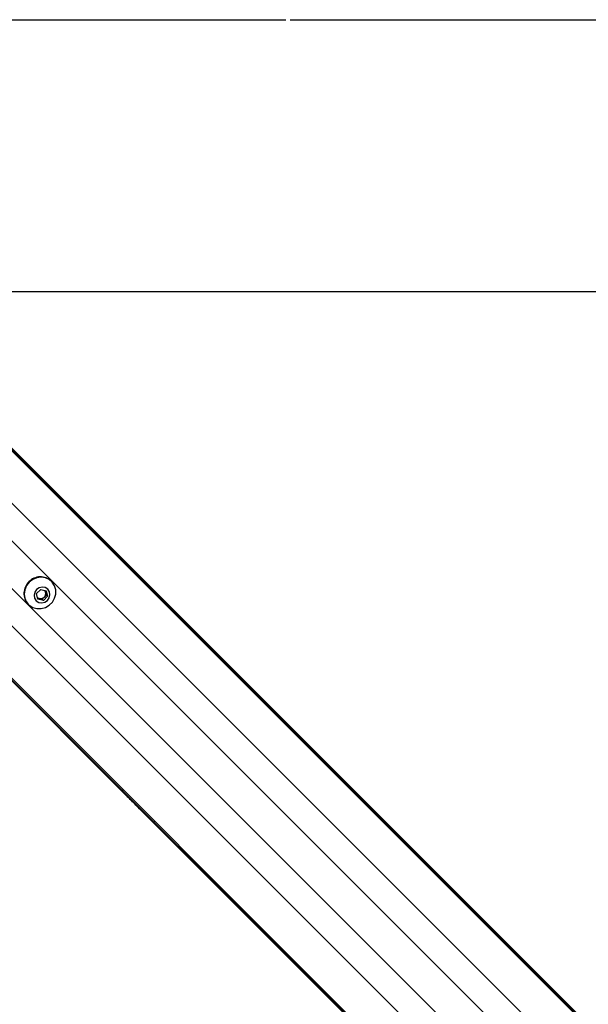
# Model space of a CAD drawing. Header units: millimetres. Extents: x 20 to 19939, y 40 to 15016.
# Tile 76 of 106: x 7102 to 7433, y 14121 to 14696. Entities that reach past the tile are written whole.
import ezdxf

# ---------------------------------------------------------------- set-up
doc = ezdxf.new("R2010")
doc.units = ezdxf.units.MM
doc.header["$LTSCALE"] = 2
doc.layers.add('COMPONENT_GEOMETRY', color=7, linetype='Continuous')
doc.styles.add('SLDTEXTSTYLE0', font='TXT', dxfattribs={"width": 0.75})
doc.dimstyles.new('SLDDIMSTYLE0', dxfattribs={"dimtxt": 100, "dimasz": 6.604, "dimexe": 0, "dimexo": 0.0625, "dimgap": 25, "dimtad": 0, "dimtih": 1, "dimtoh": 1, "dimdec": 1, "dimrnd": 1e-09, "dimzin": 12, "dimdsep": 46, "dimtxsty": 'SLDTEXTSTYLE0', "dimsah": 1, "dimcen": 0.09, "dimadec": 0, "dimazin": 3, "dimtfac": 1, "dimtdec": 1, "dimtofl": 0, "dimtmove": 0, "dimatfit": 3, "dimfxl": 1, "dimfrac": 2, "dimtolj": 1, "dimtzin": 12, "dimarcsym": 0})

# ---------------------------------------------------------------- blocks, each defined once
blk = doc.blocks.new('_D')
at = {"layer": 'COMPONENT_GEOMETRY', "color": 7}
for p, q in [((7259.45, 14695.64), (13752.92, 14695.64)), ((13746.57, 14695.64), (13746.57, 12212.01)), ((13546.5, 12191.7), (13516.03, 12191.7)), ((13516.03, 12191.7), (13516.03, 12032.95)), ((13946.64, 12191.7), (13977.11, 12191.7)), ((13977.11, 12191.7), (13977.11, 12032.95)), ((13516.03, 12032.95), (13546.5, 12032.95)), ((13977.11, 12032.95), (13946.64, 12032.95)), ((13746.57, 9399.71), (13746.57, 11883.33)), ((9509.2, 9399.71), (13752.92, 9399.71))]:
    blk.add_line(p, q, dxfattribs=at)
for points in [[(13746.57, 14695.64), (13745.55, 14689.04), (13747.59, 14689.04)], [(13746.57, 9399.71), (13747.59, 9406.31), (13745.55, 9406.31)]]:
    blk.add_solid(points, dxfattribs=at)
at = {"layer": 'COMPONENT_GEOMETRY', "color": 7, "char_height": 100, "attachment_point": 1, "style": 'SLDTEXTSTYLE0'}
for s, insert in [('8\'8.25"', (13546.5, 12161.86)), ('2648mm', (13473.79, 12012.24))]:
    blk.add_mtext(s, dxfattribs=dict(at, insert=insert))

msp = doc.modelspace()

# ---------------------------------------------------------------- linework, layer by layer
at = {"color": 7, "linetype": 'Continuous', "lineweight": 25}
for p, q in [((6951.21, 14591.61), (7978, 13564.81)), ((6953.62, 14588.64), (7993.24, 13549.02)), ((6883.32, 14523.73), (7162.14, 14244.91)), ((6886.29, 14521.31), (7930.77, 13476.83)), ((7120.36, 14368.01), (7120.17, 14368.19)), ((7111.57, 14360.91), (7114.02, 14363.36)), ((7114.02, 14363.36), (7117.23, 14362.59)), ((7116.63, 14362.74), (7116.87, 14361.74)), ((7117.23, 14362.59), (7118, 14359.38)), ((7112.34, 14357.7), (7111.57, 14360.91)), ((7113.19, 14358.06), (7112.19, 14358.3)), ((7115.55, 14356.93), (7112.34, 14357.7)), ((7114.8, 14357.68), (7113.19, 14358.06)), ((7116.03, 14358.9), (7114.8, 14357.68)), ((7114.8, 14357.68), (7115.55, 14356.93)), ((7118, 14359.38), (7115.55, 14356.93)), ((7117.25, 14360.13), (7116.03, 14358.9)), ((7116.87, 14361.74), (7117.25, 14360.13)), ((7117.25, 14360.13), (7118, 14359.38)), ((7106.74, 14354.76), (7106.92, 14354.57)), ((7162.14, 14244.91), (7167.8, 14239.24)), ((7167.8, 14239.24), (7174.5, 14232.55)), ((7174.5, 14232.55), (7183.64, 14223.41)), ((7183.64, 14223.41), (7915.04, 13492))]:
    msp.add_line(p, q, dxfattribs=at)
at = {"color": 8, "linetype": 'Continuous', "lineweight": 25}
for p, q in [((6955.58, 14585.67), (8217.74, 13323.51)), ((6940.81, 14569.9), (8204.65, 13306.06)), ((6905.03, 14534.12), (8168.87, 13270.28)), ((6889.26, 14519.35), (8151.15, 13257.46)), ((6981.3, 14507.56), (7873.4, 13615.46)), ((6967.37, 14493.63), (7859.47, 13601.53))]:
    msp.add_line(p, q, dxfattribs=at)
at = {"color": 7, "linetype": 'Continuous', "lineweight": 25, "flags": 128}
for points in [[(9506.66, 14536.84), (8225.47, 14536.86), (7022.75, 14536.92)], [(7107.33, 14367.6), (7105.75, 14365.56), (7104.76, 14363.19), (7104.42, 14360.69), (7104.77, 14358.23), (7105.78, 14356), (7107.37, 14354.16), (7109.43, 14352.85), (7111.79, 14352.16), (7114.3, 14352.15), (7116.76, 14352.82), (7118.98, 14354.12), (7120.81, 14355.95), (7122.11, 14358.17), (7122.78, 14360.63), (7122.77, 14363.14), (7122.08, 14365.5), (7120.77, 14367.56), (7118.93, 14369.15), (7116.7, 14370.16), (7114.24, 14370.51), (7111.74, 14370.17), (7109.37, 14369.18), (7107.33, 14367.6)], [(7111.63, 14363.3), (7110.58, 14361.78), (7110.18, 14360), (7110.47, 14358.25), (7111.43, 14356.79), (7112.89, 14355.83), (7114.64, 14355.54), (7116.42, 14355.94), (7117.94, 14356.99), (7118.99, 14358.51), (7119.39, 14360.29), (7119.1, 14362.04), (7118.14, 14363.5), (7116.68, 14364.46), (7114.93, 14364.75), (7113.15, 14364.35), (7111.63, 14363.3)]]:
    msp.add_lwpolyline(points, dxfattribs=at)
at = {"color": 7, "linetype": 'Continuous', "lineweight": 25}
for centre, radius, start, end in [((7113.45, 14361.07), 9.22, 133.20212, 223.24693), ((7113.86, 14361.48), 9.22, 46.75307, 136.79788), ((7114.24, 14361.12), 2.7, 13.30407, 38.76214), ((7113.81, 14360.69), 2.7, 231.23786, 256.69593), ((7113.85, 14361.03), 3.04, 257.4059, 315.62264), ((7113.9, 14361.08), 3.04, 314.37736, 12.5941)]:
    msp.add_arc(centre, radius, start, end, dxfattribs=at)
for points, knots in [([(7183.64, 14223.41), (7183.69, 14223.36), (7183.74, 14223.31), (7183.8, 14223.25), (7183.83, 14223.22), (7183.92, 14223.13), (7184.13, 14222.95), (7184.07, 14223.08), (7183.28, 14224.01), (7181.72, 14225.69), (7178.96, 14228.5), (7175.12, 14232.25), (7171.13, 14236.17), (7167.5, 14239.77), (7164.74, 14242.59), (7162.36, 14245.06), (7161.09, 14246.44), (7160.44, 14247.13)], [0, 0, 0, 0, 0.0128243, 0.0160293, 0.0176317, 0.0240423, 0.0497305, 0.1190583, 0.1883106, 0.2569438, 0.3409778, 0.4760744, 0.611696, 0.7174469, 0.8271337, 0.9131092, 1, 1, 1, 1]), ([(7160.44, 14247.13), (7161.5, 14245.97), (7163.61, 14243.66), (7167.03, 14240.15), (7169.75, 14237.41), (7171.25, 14235.91), (7172.13, 14235.03), (7172.59, 14234.57), (7172.82, 14234.35)], [0, 0, 0, 0, 0.325675, 0.650339, 0.822905, 0.91105, 0.955444, 1, 1, 1, 1]), ([(7172.82, 14234.35), (7171.06, 14236.08), (7167.49, 14239.6), (7163.94, 14243.12), (7162.14, 14244.91)], [0, 0, 0, 0, 0.4939199, 1, 1, 1, 1]), ([(7167.8, 14239.24), (7169.28, 14237.77), (7171.66, 14235.39), (7173.72, 14233.33), (7174.5, 14232.55)], [0, 0, 0, 0, 0.620885, 1, 1, 1, 1]), ([(7180.94, 14226.16), (7180.91, 14226.19), (7180.84, 14226.25), (7180.79, 14226.3), (7180.79, 14226.29), (7180.89, 14226.18), (7181.15, 14225.91), (7181.48, 14225.58), (7181.77, 14225.29), (7181.93, 14225.13), (7182.07, 14224.99), (7182.13, 14224.93), (7182.16, 14224.91)], [0, 0, 0, 0, 0.054409, 0.108831, 0.182979, 0.304817, 0.522551, 0.753607, 0.828743, 0.904472, 0.959024, 1, 1, 1, 1]), ([(7182.16, 14224.91), (7182.19, 14224.88), (7182.25, 14224.82), (7182.31, 14224.77), (7182.31, 14224.77), (7182.21, 14224.88), (7181.96, 14225.14), (7181.63, 14225.48), (7181.35, 14225.76), (7181.18, 14225.93), (7181.03, 14226.07), (7180.97, 14226.13), (7180.94, 14226.16)], [0, 0, 0, 0, 0.054059, 0.108137, 0.18149, 0.301977, 0.518461, 0.74882, 0.824555, 0.900875, 0.955234, 1, 1, 1, 1])]:
    msp.add_open_spline(points, degree=3, knots=knots, dxfattribs=at)
at = {"layer": 'COMPONENT_GEOMETRY', "color": 7}
msp.add_line((7096.29, 14695.64), (7256.91, 14695.64), dxfattribs=at)

# ---------------------------------------------------------------- dimensions: what is measured, and where the dimension line sits
dim = msp.add_linear_dim(base=(13746.57, 14695.64), p1=(9506.66, 9399.71), p2=(7256.91, 14695.64), angle=90, dimstyle='SLDDIMSTYLE0', dxfattribs=at)
dim.commit()
dim.dimension.update_dxf_attribs({"geometry": '_D', "text_midpoint": (13746.57, 12047.67), "dimtype": 160})

doc.saveas('drawing.dxf')
